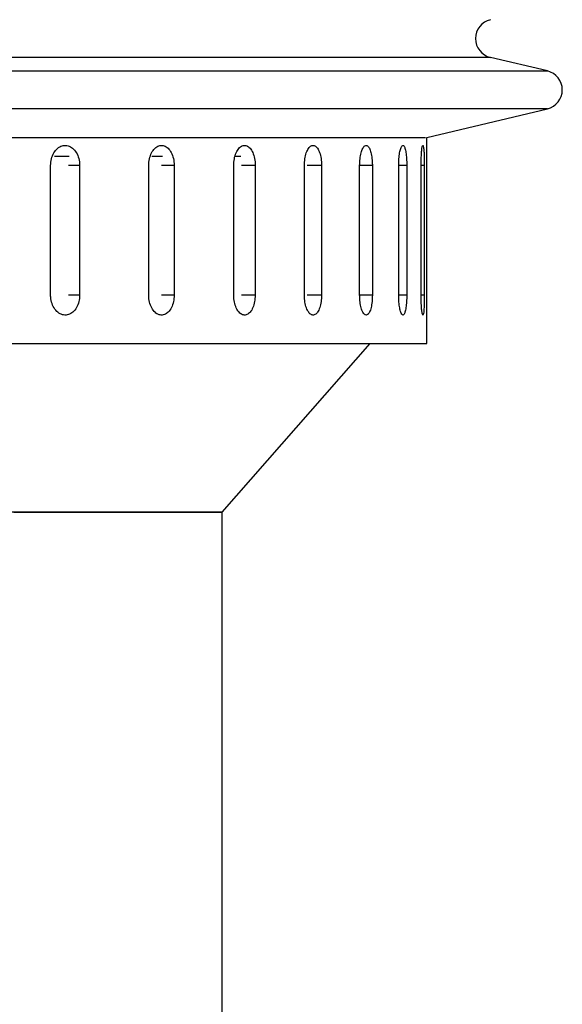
# Model space of a CAD drawing. Header units: inches. Extents: x 2.6 to 39.6, y 3.9 to 32.3.
# Tile 40 of 74: x 16.6 to 17.4, y 20.9 to 22.5. Entities that reach past the tile are written whole.
import ezdxf

# ---------------------------------------------------------------- set-up
doc = ezdxf.new("R2010")
doc.units = ezdxf.units.IN
doc.header["$MEASUREMENT"] = 0

msp = doc.modelspace()

# ---------------------------------------------------------------- linework, layer by layer
at = {"color": 7, "linetype": 'Continuous', "lineweight": 25}
for p, q in [((17.3214, 22.4045), (13.4935, 22.4045)), ((17.4092, 22.3837), (17.3214, 22.4045)), ((14.2983, 22.3837), (17.4092, 22.3837)), ((17.4092, 22.3253), (13.4058, 22.3253)), ((17.223, 22.2812), (17.4092, 22.3253)), ((14.4024, 22.2808), (17.2212, 22.2808)), ((17.223, 21.9628), (17.223, 22.2812)), ((16.6427, 22.0378), (16.6427, 22.2378)), ((16.6715, 22.2516), (16.6489, 22.2516)), ((16.6874, 22.2378), (16.6702, 22.2378)), ((16.6874, 22.2378), (16.6874, 22.0378)), ((16.7941, 22.0378), (16.7941, 22.2378)), ((16.8153, 22.2516), (16.799, 22.2516)), ((16.8333, 22.2378), (16.814, 22.2378)), ((16.8333, 22.2378), (16.8333, 22.0378)), ((16.9252, 22.0378), (16.9252, 22.2378)), ((16.9364, 22.2516), (16.9275, 22.2516)), ((16.9584, 22.2378), (16.9374, 22.2378)), ((16.9584, 22.2378), (16.9584, 22.0378)), ((17.0343, 22.0378), (17.0343, 22.2378)), ((17.0608, 22.2378), (17.0384, 22.2378)), ((17.0608, 22.2378), (17.0608, 22.0378)), ((17.1195, 22.0378), (17.1195, 22.2378)), ((17.1392, 22.2378), (17.1195, 22.2378)), ((17.1392, 22.2378), (17.1392, 22.0378)), ((17.1799, 22.0378), (17.1799, 22.2378)), ((17.1923, 22.2378), (17.1799, 22.2378)), ((17.1923, 22.2378), (17.1923, 22.0378)), ((17.2144, 22.0378), (17.2144, 22.2378)), ((17.2193, 22.2378), (17.2144, 22.2378)), ((17.2193, 22.2378), (17.2193, 22.0378)), ((16.6874, 22.0378), (16.6702, 22.0378)), ((16.8333, 22.0378), (16.814, 22.0378)), ((16.9584, 22.0378), (16.9374, 22.0378)), ((17.0608, 22.0378), (17.0384, 22.0378)), ((17.1392, 22.0378), (17.1195, 22.0378)), ((17.1923, 22.0378), (17.1799, 22.0378)), ((17.2193, 22.0378), (17.2144, 22.0378)), ((13.592, 21.9628), (17.223, 21.9628)), ((16.9075, 21.7028), (17.1356, 21.9628)), ((16.9075, 21.7028), (13.9075, 21.7028)), ((16.5861, 21.7028), (16.9075, 21.7028)), ((16.9075, 20.8278), (16.9075, 21.7028))]:
    msp.add_line(p, q, dxfattribs=at)
for centre, start, end in [((17.3283, 22.4337), 103.3212, 256.6788), ((17.4023, 22.3545), 283.3212, 76.6788)]:
    msp.add_arc(centre, 0.03, start, end, dxfattribs=at)
for points, knots in [([(16.6427, 22.2378), (16.643, 22.2413), (16.6435, 22.2483), (16.6474, 22.2576), (16.6531, 22.2646), (16.6603, 22.2687), (16.6679, 22.2692), (16.6752, 22.2662), (16.6814, 22.26), (16.6857, 22.2514), (16.6873, 22.2435), (16.6874, 22.2389), (16.6874, 22.2378)], [0, 0, 0, 0, 0.107362, 0.214723, 0.322094, 0.429472, 0.536839, 0.644195, 0.751556, 0.858932, 0.966307, 1, 1, 1, 1]), ([(16.7941, 22.2378), (16.7943, 22.2413), (16.7948, 22.2483), (16.7982, 22.2576), (16.8032, 22.2646), (16.8095, 22.2687), (16.8162, 22.2692), (16.8226, 22.2662), (16.828, 22.26), (16.8318, 22.2514), (16.8332, 22.2435), (16.8333, 22.2389), (16.8333, 22.2378)], [0, 0, 0, 0, 0.107362, 0.214723, 0.322094, 0.429472, 0.536839, 0.644195, 0.751556, 0.858932, 0.966307, 1, 1, 1, 1]), ([(16.9252, 22.2378), (16.9254, 22.2413), (16.9258, 22.2483), (16.9287, 22.2576), (16.933, 22.2646), (16.9383, 22.2687), (16.944, 22.2692), (16.9494, 22.2662), (16.9539, 22.26), (16.9571, 22.2514), (16.9583, 22.2435), (16.9584, 22.2389), (16.9584, 22.2378)], [0, 0, 0, 0, 0.107362, 0.214723, 0.322094, 0.429472, 0.536839, 0.644195, 0.751556, 0.858932, 0.966307, 1, 1, 1, 1]), ([(17.0343, 22.2378), (17.0344, 22.2413), (17.0347, 22.2483), (17.0371, 22.2576), (17.0405, 22.2646), (17.0448, 22.2687), (17.0494, 22.2692), (17.0537, 22.2662), (17.0573, 22.26), (17.0598, 22.2514), (17.0608, 22.2435), (17.0608, 22.2389), (17.0608, 22.2378)], [0, 0, 0, 0, 0.107362, 0.214723, 0.322094, 0.429472, 0.536839, 0.644195, 0.751556, 0.858932, 0.966307, 1, 1, 1, 1]), ([(17.1195, 22.2378), (17.1197, 22.2413), (17.1199, 22.2483), (17.1217, 22.2576), (17.1242, 22.2646), (17.1274, 22.2687), (17.1308, 22.2692), (17.1339, 22.2662), (17.1366, 22.26), (17.1384, 22.2514), (17.1391, 22.2435), (17.1392, 22.2389), (17.1392, 22.2378)], [0, 0, 0, 0, 0.107362, 0.214723, 0.322094, 0.429472, 0.536839, 0.644195, 0.751556, 0.858932, 0.966307, 1, 1, 1, 1]), ([(17.1799, 22.2378), (17.1799, 22.2413), (17.1801, 22.2483), (17.1812, 22.2576), (17.1829, 22.2646), (17.1849, 22.2687), (17.1871, 22.2692), (17.1891, 22.2662), (17.1907, 22.26), (17.1918, 22.2514), (17.1922, 22.2435), (17.1923, 22.2389), (17.1923, 22.2378)], [0, 0, 0, 0, 0.107362, 0.214723, 0.322094, 0.429472, 0.536839, 0.644195, 0.751556, 0.858932, 0.966307, 1, 1, 1, 1]), ([(17.2144, 22.2378), (17.2144, 22.2413), (17.2145, 22.2483), (17.215, 22.2576), (17.2157, 22.2646), (17.2166, 22.2687), (17.2174, 22.2692), (17.2182, 22.2662), (17.2188, 22.26), (17.2192, 22.2514), (17.2193, 22.2435), (17.2193, 22.2389), (17.2193, 22.2378)], [0, 0, 0, 0, 0.107362, 0.214723, 0.322094, 0.429472, 0.536839, 0.644195, 0.751556, 0.858932, 0.966307, 1, 1, 1, 1]), ([(16.6874, 22.0378), (16.6872, 22.0343), (16.6867, 22.0274), (16.6829, 22.0181), (16.6773, 22.011), (16.6703, 22.007), (16.6626, 22.0064), (16.6553, 22.0094), (16.649, 22.0156), (16.6445, 22.0243), (16.6429, 22.0322), (16.6427, 22.0367), (16.6427, 22.0378)], [0, 0, 0, 0, 0.107362, 0.214723, 0.322094, 0.429472, 0.536839, 0.644195, 0.751556, 0.858932, 0.966307, 1, 1, 1, 1]), ([(16.8333, 22.0378), (16.8331, 22.0343), (16.8327, 22.0274), (16.8293, 22.0181), (16.8244, 22.011), (16.8183, 22.007), (16.8116, 22.0064), (16.8051, 22.0094), (16.7996, 22.0156), (16.7957, 22.0243), (16.7942, 22.0322), (16.7941, 22.0367), (16.7941, 22.0378)], [0, 0, 0, 0, 0.107362, 0.214723, 0.322094, 0.429472, 0.536839, 0.644195, 0.751556, 0.858932, 0.966307, 1, 1, 1, 1]), ([(16.9584, 22.0378), (16.9582, 22.0343), (16.9578, 22.0274), (16.9551, 22.0181), (16.9509, 22.011), (16.9457, 22.007), (16.9401, 22.0064), (16.9346, 22.0094), (16.9299, 22.0156), (16.9266, 22.0243), (16.9253, 22.0322), (16.9253, 22.0367), (16.9252, 22.0378)], [0, 0, 0, 0, 0.1073618, 0.2147232, 0.3220944, 0.429472, 0.536839, 0.6441948, 0.7515565, 0.8589318, 0.9663073, 1, 1, 1, 1]), ([(17.0608, 22.0378), (17.0607, 22.0343), (17.0604, 22.0274), (17.0582, 22.0181), (17.0549, 22.011), (17.0507, 22.007), (17.0462, 22.0064), (17.0418, 22.0094), (17.038, 22.0156), (17.0354, 22.0243), (17.0343, 22.0322), (17.0343, 22.0367), (17.0343, 22.0378)], [0, 0, 0, 0, 0.107362, 0.214723, 0.322094, 0.429472, 0.536839, 0.644195, 0.751556, 0.858932, 0.966307, 1, 1, 1, 1]), ([(17.1392, 22.0378), (17.1391, 22.0343), (17.1389, 22.0274), (17.1373, 22.0181), (17.1349, 22.011), (17.1318, 22.007), (17.1285, 22.0064), (17.1252, 22.0094), (17.1224, 22.0156), (17.1204, 22.0243), (17.1196, 22.0322), (17.1196, 22.0367), (17.1195, 22.0378)], [0, 0, 0, 0, 0.107362, 0.214723, 0.322094, 0.429472, 0.536839, 0.644195, 0.751556, 0.858932, 0.966307, 1, 1, 1, 1]), ([(17.1923, 22.0378), (17.1922, 22.0343), (17.1921, 22.0274), (17.1911, 22.0181), (17.1896, 22.011), (17.1877, 22.007), (17.1856, 22.0064), (17.1835, 22.0094), (17.1817, 22.0156), (17.1804, 22.0243), (17.1799, 22.0322), (17.1799, 22.0367), (17.1799, 22.0378)], [0, 0, 0, 0, 0.107362, 0.214723, 0.322094, 0.429472, 0.536839, 0.644195, 0.751556, 0.858932, 0.966307, 1, 1, 1, 1]), ([(17.2193, 22.0378), (17.2193, 22.0343), (17.2193, 22.0274), (17.2189, 22.0181), (17.2184, 22.011), (17.2177, 22.007), (17.2168, 22.0064), (17.216, 22.0094), (17.2152, 22.0156), (17.2146, 22.0243), (17.2144, 22.0322), (17.2144, 22.0367), (17.2144, 22.0378)], [0, 0, 0, 0, 0.107362, 0.214723, 0.322094, 0.429472, 0.536839, 0.644195, 0.751556, 0.858932, 0.966307, 1, 1, 1, 1])]:
    msp.add_open_spline(points, degree=3, knots=knots, dxfattribs=at)

doc.saveas('drawing.dxf')
